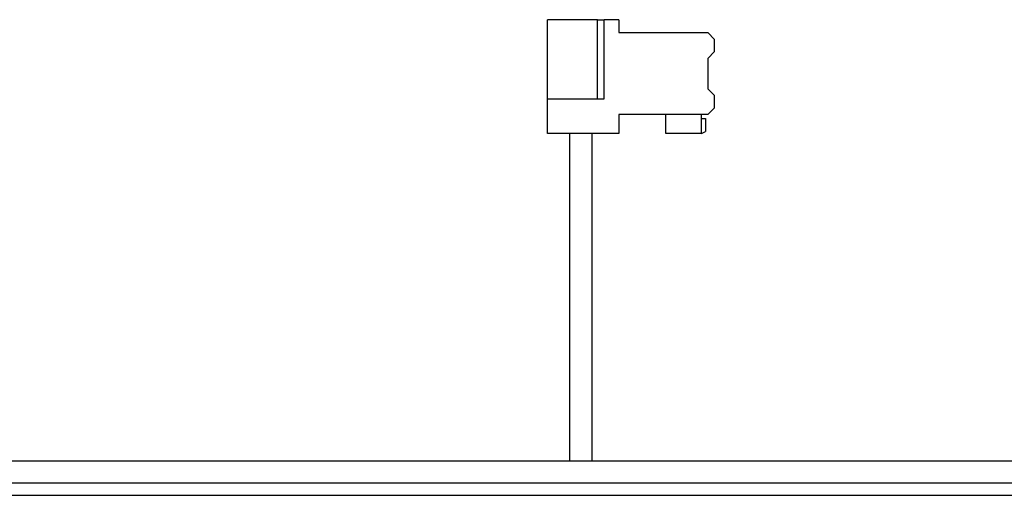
# Model space of a CAD drawing. Header units: millimetres. Extents: x 0 to 4200, y 0 to 2970.
# Tile 32 of 75: x 1624 to 1689, y 2717 to 2749. Entities that reach past the tile are written whole.
import ezdxf

# ---------------------------------------------------------------- set-up
doc = ezdxf.new("R2010")
doc.units = ezdxf.units.MM
doc.header["$LTSCALE"] = 10

msp = doc.modelspace()

# ---------------------------------------------------------------- linework, layer by layer
at = {"color": 7, "linetype": 'Continuous', "lineweight": 25}
for p, q in [((1659.086, 2743.369), (1659.086, 2748.589)), ((1662.376, 2748.589), (1659.086, 2748.589)), ((1662.376, 2743.369), (1662.376, 2748.589)), ((1662.376, 2748.589), (1662.826, 2748.589)), ((1662.826, 2743.369), (1662.826, 2748.589)), ((1663.786, 2748.589), (1662.826, 2748.589)), ((1663.786, 2748.589), (1663.786, 2747.739)), ((1663.786, 2747.739), (1669.636, 2747.739)), ((1670.086, 2747.289), (1669.636, 2747.739)), ((1670.086, 2746.489), (1670.086, 2747.289)), ((1669.636, 2746.039), (1670.086, 2746.489)), ((1669.636, 2746.039), (1669.636, 2744.039)), ((1670.086, 2743.589), (1669.636, 2744.039)), ((1659.086, 2741.089), (1659.086, 2743.369)), ((1659.086, 2743.369), (1662.826, 2743.369)), ((1670.086, 2742.789), (1670.086, 2743.589)), ((1669.636, 2742.339), (1670.086, 2742.789)), ((1669.636, 2742.339), (1663.786, 2742.339)), ((1663.786, 2742.339), (1663.786, 2741.089)), ((1666.886, 2741.089), (1666.886, 2742.339)), ((1669.236, 2741.089), (1669.236, 2742.339)), ((1669.236, 2742.089), (1669.486, 2742.089)), ((1669.486, 2742.089), (1669.486, 2741.233)), ((1663.786, 2741.089), (1659.086, 2741.089)), ((1660.536, 2741.089), (1660.536, 2719.537)), ((1662.036, 2719.537), (1662.036, 2741.089)), ((1669.236, 2741.089), (1666.886, 2741.089)), ((1669.236, 2741.089), (1669.486, 2741.233)), ((1472.807, 2719.537), (2065.107, 2719.537)), ((2067.184, 2718.069), (1470.293, 2718.069)), ((1470.386, 2717.267), (2067.186, 2717.267))]:
    msp.add_line(p, q, dxfattribs=at)

doc.saveas('drawing.dxf')
